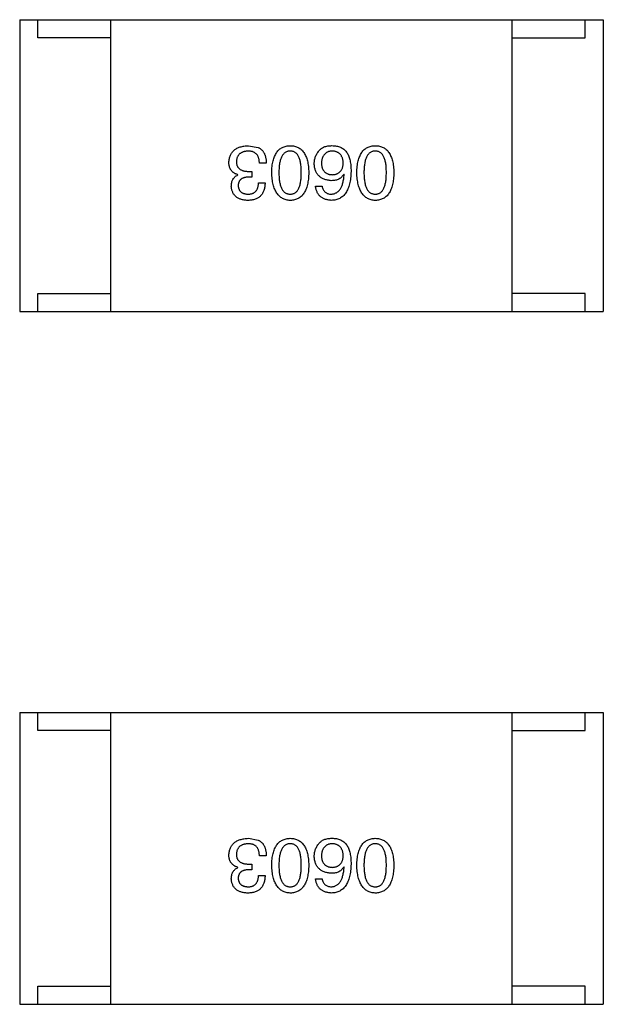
# Model space of a CAD drawing. Header units: millimetres. Extents: x -16 to 538, y -56 to 87.
# Tile 16 of 162: x 406.65 to 408.25, y -7.02 to -4.32. Entities that reach past the tile are written whole.
import ezdxf

# ---------------------------------------------------------------- set-up
doc = ezdxf.new("R2010")
doc.units = ezdxf.units.MM
doc.header["$LTSCALE"] = 1.21
doc.header["$MEASUREMENT"] = 0
doc.layers.get('0').update_dxf_attribs({"linetype": 'CONTINUOUS'})

msp = doc.modelspace()

# ---------------------------------------------------------------- linework, layer by layer
at = {"color": 7, "linetype": 'Continuous'}
for p, q in [((406.6539, -4.3181), (406.6539, -5.1181)), ((406.6539, -4.3181), (408.2539, -4.3181)), ((406.7039, -4.3681), (406.7039, -4.3181)), ((406.9039, -5.1181), (406.9039, -4.3181)), ((408.0039, -5.1181), (408.0039, -4.3181)), ((408.2039, -4.3681), (408.2039, -4.3181)), ((408.2539, -4.3181), (408.2539, -5.1181)), ((406.9039, -4.3681), (406.7039, -4.3681)), ((408.0039, -4.3681), (408.2039, -4.3681)), ((407.2808, -4.6633), (407.3078, -4.6682)), ((407.3299, -4.7108), (407.3111, -4.7108)), ((407.2521, -4.7436), (407.2521, -4.7428)), ((407.2816, -4.7338), (407.2906, -4.7338)), ((407.2906, -4.7338), (407.2906, -4.7493)), ((407.5434, -4.742), (407.5426, -4.7411)), ((407.2906, -4.7493), (407.2808, -4.7493)), ((407.3086, -4.7649), (407.3267, -4.7649)), ((407.4647, -4.7739), (407.4828, -4.7739)), ((406.7039, -5.1181), (406.7039, -5.0681)), ((406.7039, -5.0681), (406.9039, -5.0681)), ((408.2039, -5.0681), (408.0039, -5.0681)), ((408.2039, -5.1181), (408.2039, -5.0681)), ((406.6539, -5.1181), (408.2539, -5.1181)), ((406.6539, -6.216), (406.6539, -7.016)), ((406.6539, -6.216), (408.2539, -6.216)), ((406.7039, -6.266), (406.7039, -6.216)), ((406.9039, -7.016), (406.9039, -6.216)), ((408.0039, -7.016), (408.0039, -6.216)), ((408.2039, -6.266), (408.2039, -6.216)), ((408.2539, -6.216), (408.2539, -7.016)), ((406.9039, -6.266), (406.7039, -6.266)), ((408.0039, -6.266), (408.2039, -6.266)), ((407.2808, -6.5611), (407.3078, -6.5661)), ((407.3299, -6.6087), (407.3111, -6.6087)), ((407.2816, -6.6316), (407.2906, -6.6316)), ((407.2906, -6.6316), (407.2906, -6.6472)), ((407.2521, -6.6415), (407.2521, -6.6407)), ((407.2906, -6.6472), (407.2808, -6.6472)), ((407.3086, -6.6628), (407.3267, -6.6628)), ((407.5434, -6.6398), (407.5426, -6.639)), ((407.4647, -6.6718), (407.4828, -6.6718)), ((406.7039, -7.016), (406.7039, -6.966)), ((406.7039, -6.966), (406.9039, -6.966)), ((408.2039, -6.966), (408.0039, -6.966)), ((408.2039, -7.016), (408.2039, -6.966)), ((406.6539, -7.016), (408.2539, -7.016))]:
    msp.add_line(p, q, dxfattribs=at)
for points, knots in [([(407.2275, -4.7092), (407.2276, -4.7074), (407.2279, -4.7039), (407.2288, -4.6988), (407.23, -4.6941), (407.2316, -4.6897), (407.2336, -4.6857), (407.236, -4.6819), (407.2388, -4.6785), (407.242, -4.6755), (407.2455, -4.6728), (407.2495, -4.6704), (407.2538, -4.6684), (407.2584, -4.6667), (407.2635, -4.6653), (407.2689, -4.6642), (407.2747, -4.6636), (407.2787, -4.6634), (407.2808, -4.6633)], [0, 0, 0, 0, 0.068236, 0.132937, 0.194125, 0.253174, 0.310181, 0.365986, 0.421096, 0.476216, 0.532352, 0.590232, 0.649824, 0.71274, 0.778406, 0.848058, 0.921922, 1, 1, 1, 1]), ([(407.3449, -4.737), (407.345, -4.7341), (407.3452, -4.7284), (407.3459, -4.7201), (407.347, -4.7124), (407.3486, -4.7052), (407.3504, -4.6986), (407.3527, -4.6926), (407.3553, -4.6871), (407.3582, -4.6821), (407.3616, -4.6778), (407.3654, -4.674), (407.3695, -4.6707), (407.374, -4.6681), (407.3789, -4.666), (407.3842, -4.6645), (407.3898, -4.6635), (407.3937, -4.6634), (407.3957, -4.6633)], [0, 0, 0, 0, 0.08769, 0.170218, 0.24749, 0.319818, 0.387758, 0.451391, 0.511445, 0.568185, 0.622681, 0.67526, 0.726746, 0.778428, 0.830764, 0.884397, 0.940866, 1, 1, 1, 1]), ([(407.3957, -4.6633), (407.3977, -4.6634), (407.4016, -4.6635), (407.4072, -4.6645), (407.4124, -4.666), (407.4173, -4.6681), (407.4219, -4.6707), (407.426, -4.674), (407.4298, -4.6778), (407.4331, -4.6821), (407.4361, -4.6871), (407.4387, -4.6926), (407.441, -4.6986), (407.4428, -4.7052), (407.4443, -4.7124), (407.4454, -4.7201), (407.4462, -4.7284), (407.4464, -4.7341), (407.4465, -4.737)], [0, 0, 0, 0, 0.059135, 0.115606, 0.169241, 0.221578, 0.273261, 0.324749, 0.377329, 0.431642, 0.488541, 0.548597, 0.612232, 0.680174, 0.752504, 0.829777, 0.912307, 1, 1, 1, 1]), ([(407.4762, -4.6756), (407.4771, -4.6745), (407.479, -4.6724), (407.4825, -4.6698), (407.4864, -4.6676), (407.4908, -4.6658), (407.4957, -4.6645), (407.5011, -4.6636), (407.5069, -4.6632), (407.511, -4.6632), (407.5131, -4.6633)], [0, 0, 0, 0, 0.105033, 0.21147, 0.321511, 0.438526, 0.563605, 0.698055, 0.843218, 1, 1, 1, 1]), ([(407.5131, -4.6633), (407.5151, -4.6634), (407.5192, -4.6636), (407.525, -4.6647), (407.5304, -4.6663), (407.5354, -4.6685), (407.5401, -4.6713), (407.5444, -4.6746), (407.5483, -4.6785), (407.5505, -4.6814), (407.5516, -4.6829)], [0, 0, 0, 0, 0.137449, 0.267856, 0.393219, 0.514735, 0.63397, 0.753734, 0.874967, 1, 1, 1, 1]), ([(407.578, -4.737), (407.5781, -4.7341), (407.5783, -4.7284), (407.5791, -4.7201), (407.5802, -4.7124), (407.5817, -4.7052), (407.5836, -4.6986), (407.5858, -4.6926), (407.5884, -4.6871), (407.5914, -4.6821), (407.5948, -4.6778), (407.5985, -4.674), (407.6027, -4.6707), (407.6072, -4.6681), (407.6121, -4.666), (407.6173, -4.6645), (407.623, -4.6635), (407.6269, -4.6634), (407.6288, -4.6633)], [0, 0, 0, 0, 0.08769, 0.170218, 0.24749, 0.319818, 0.387758, 0.451391, 0.511445, 0.568185, 0.622681, 0.67526, 0.726746, 0.778428, 0.830764, 0.884397, 0.940866, 1, 1, 1, 1]), ([(407.6288, -4.6633), (407.6308, -4.6634), (407.6347, -4.6635), (407.6403, -4.6645), (407.6456, -4.666), (407.6505, -4.6681), (407.655, -4.6707), (407.6591, -4.674), (407.6629, -4.6778), (407.6662, -4.6821), (407.6693, -4.6871), (407.6719, -4.6926), (407.6741, -4.6986), (407.676, -4.7052), (407.6775, -4.7124), (407.6786, -4.7201), (407.6794, -4.7284), (407.6796, -4.7341), (407.6797, -4.737)], [0, 0, 0, 0, 0.059135, 0.115606, 0.169241, 0.221578, 0.273261, 0.324749, 0.377329, 0.431642, 0.488541, 0.548597, 0.612232, 0.680174, 0.752504, 0.829777, 0.912307, 1, 1, 1, 1]), ([(407.2799, -4.678), (407.2787, -4.6781), (407.2763, -4.6783), (407.2729, -4.6788), (407.2696, -4.6795), (407.2666, -4.6804), (407.2638, -4.6815), (407.2612, -4.6828), (407.2589, -4.6843), (407.2567, -4.686), (407.2549, -4.6879), (407.2532, -4.69), (407.2517, -4.6923), (407.2505, -4.6948), (407.2495, -4.6975), (407.2488, -4.7004), (407.2482, -4.7035), (407.248, -4.7056), (407.248, -4.7067)], [0, 0, 0, 0, 0.076694, 0.149502, 0.218019, 0.283183, 0.345589, 0.405199, 0.462852, 0.519478, 0.575313, 0.630559, 0.687006, 0.744638, 0.804006, 0.866059, 0.931486, 1, 1, 1, 1]), ([(407.3111, -4.7108), (407.311, -4.7095), (407.3109, -4.7069), (407.3105, -4.7032), (407.3098, -4.6997), (407.3089, -4.6965), (407.3078, -4.6935), (407.3064, -4.6908), (407.3048, -4.6884), (407.3029, -4.6862), (407.3008, -4.6843), (407.2985, -4.6826), (407.296, -4.6812), (407.2932, -4.68), (407.2902, -4.6791), (407.287, -4.6785), (407.2835, -4.6781), (407.2812, -4.678), (407.2799, -4.678)], [0, 0, 0, 0, 0.07723, 0.149593, 0.217944, 0.282232, 0.34411, 0.402297, 0.458791, 0.513966, 0.568538, 0.623291, 0.679957, 0.737243, 0.798142, 0.86118, 0.928728, 1, 1, 1, 1]), ([(407.3078, -4.6682), (407.3087, -4.6686), (407.3104, -4.6694), (407.3128, -4.671), (407.3151, -4.6726), (407.3172, -4.6745), (407.3192, -4.6766), (407.321, -4.6788), (407.3226, -4.6812), (407.324, -4.6838), (407.3253, -4.6865), (407.3265, -4.6895), (407.3274, -4.6926), (407.3283, -4.6959), (407.3289, -4.6994), (407.3295, -4.703), (407.3298, -4.7069), (407.3299, -4.7095), (407.3299, -4.7108)], [0, 0, 0, 0, 0.056906, 0.113264, 0.168825, 0.223843, 0.279195, 0.335267, 0.392098, 0.450414, 0.51054, 0.572219, 0.636652, 0.703156, 0.773102, 0.845505, 0.921063, 1, 1, 1, 1]), ([(407.3957, -4.678), (407.3944, -4.6781), (407.392, -4.6783), (407.3884, -4.679), (407.3851, -4.6803), (407.382, -4.682), (407.3792, -4.6841), (407.3766, -4.6867), (407.3743, -4.6898), (407.3722, -4.6932), (407.3704, -4.6972), (407.3688, -4.7016), (407.3675, -4.7064), (407.3664, -4.7117), (407.3656, -4.7174), (407.365, -4.7235), (407.3646, -4.7301), (407.3646, -4.7347), (407.3645, -4.737)], [0, 0, 0, 0, 0.050879, 0.099377, 0.146973, 0.193618, 0.240619, 0.289461, 0.34047, 0.395283, 0.453059, 0.515633, 0.582666, 0.655287, 0.732971, 0.815933, 0.905166, 1, 1, 1, 1]), ([(407.426, -4.737), (407.426, -4.7347), (407.426, -4.73), (407.4256, -4.7234), (407.425, -4.7171), (407.4242, -4.7114), (407.4231, -4.7061), (407.4219, -4.7012), (407.4203, -4.6968), (407.4185, -4.6928), (407.4165, -4.6893), (407.4143, -4.6863), (407.4118, -4.6838), (407.409, -4.6817), (407.406, -4.68), (407.4028, -4.6789), (407.3993, -4.6782), (407.3969, -4.6781), (407.3957, -4.678)], [0, 0, 0, 0, 0.096457, 0.187288, 0.27178, 0.350132, 0.423455, 0.491343, 0.554037, 0.612253, 0.666313, 0.717038, 0.764921, 0.811214, 0.856775, 0.902988, 0.950234, 1, 1, 1, 1]), ([(407.4614, -4.7125), (407.4615, -4.7107), (407.4616, -4.7073), (407.4623, -4.7022), (407.4634, -4.6973), (407.465, -4.6925), (407.4672, -4.688), (407.4697, -4.6836), (407.4727, -4.6794), (407.475, -4.6769), (407.4762, -4.6756)], [0, 0, 0, 0, 0.12904, 0.253809, 0.377066, 0.499122, 0.621469, 0.744665, 0.870607, 1, 1, 1, 1]), ([(407.5098, -4.678), (407.5087, -4.6781), (407.5066, -4.6783), (407.5035, -4.6789), (407.5006, -4.6796), (407.4979, -4.6807), (407.4954, -4.682), (407.4931, -4.6835), (407.491, -4.6852), (407.4891, -4.6872), (407.4873, -4.6895), (407.4859, -4.6919), (407.4845, -4.6946), (407.4835, -4.6976), (407.4826, -4.7008), (407.4819, -4.7042), (407.4814, -4.7078), (407.4812, -4.7103), (407.4811, -4.7116)], [0, 0, 0, 0, 0.066682, 0.130303, 0.190802, 0.248749, 0.30534, 0.361219, 0.415721, 0.471765, 0.528279, 0.586428, 0.64659, 0.710143, 0.776461, 0.846692, 0.921137, 1, 1, 1, 1]), ([(407.541, -4.7108), (407.5409, -4.7095), (407.5407, -4.707), (407.5401, -4.7034), (407.5394, -4.7), (407.5385, -4.6968), (407.5373, -4.6939), (407.5358, -4.6912), (407.5343, -4.6888), (407.5324, -4.6866), (407.5303, -4.6846), (407.528, -4.683), (407.5255, -4.6815), (407.5228, -4.6803), (407.5199, -4.6794), (407.5167, -4.6787), (407.5133, -4.6782), (407.511, -4.6781), (407.5098, -4.678)], [0, 0, 0, 0, 0.076467, 0.148148, 0.216496, 0.280559, 0.342274, 0.401168, 0.458322, 0.514073, 0.569257, 0.62465, 0.68124, 0.739113, 0.799947, 0.862804, 0.929597, 1, 1, 1, 1]), ([(407.5516, -4.6829), (407.5525, -4.6845), (407.5542, -4.6877), (407.5564, -4.6929), (407.5582, -4.6986), (407.5597, -4.7048), (407.5609, -4.7114), (407.5617, -4.7184), (407.5622, -4.7259), (407.5622, -4.7311), (407.5623, -4.7338)], [0, 0, 0, 0, 0.101889, 0.209155, 0.322694, 0.442863, 0.569758, 0.70479, 0.848502, 1, 1, 1, 1]), ([(407.6288, -4.678), (407.6276, -4.6781), (407.6251, -4.6783), (407.6215, -4.679), (407.6182, -4.6803), (407.6152, -4.682), (407.6123, -4.6841), (407.6098, -4.6867), (407.6074, -4.6898), (407.6054, -4.6932), (407.6035, -4.6972), (407.602, -4.7016), (407.6006, -4.7064), (407.5996, -4.7117), (407.5987, -4.7174), (407.5981, -4.7235), (407.5978, -4.7301), (407.5977, -4.7347), (407.5977, -4.737)], [0, 0, 0, 0, 0.050879, 0.099377, 0.146973, 0.193618, 0.240619, 0.289461, 0.34047, 0.395283, 0.453059, 0.515633, 0.582666, 0.655287, 0.732971, 0.815933, 0.905166, 1, 1, 1, 1]), ([(407.6592, -4.737), (407.6591, -4.7347), (407.6591, -4.73), (407.6587, -4.7234), (407.6582, -4.7171), (407.6574, -4.7114), (407.6563, -4.7061), (407.655, -4.7012), (407.6535, -4.6968), (407.6517, -4.6928), (407.6497, -4.6893), (407.6474, -4.6863), (407.6449, -4.6838), (407.6422, -4.6817), (407.6392, -4.68), (407.6359, -4.6789), (407.6325, -4.6782), (407.6301, -4.6781), (407.6288, -4.678)], [0, 0, 0, 0, 0.096457, 0.187288, 0.27178, 0.350132, 0.423455, 0.491343, 0.554037, 0.612253, 0.666313, 0.717038, 0.764921, 0.811214, 0.856775, 0.902988, 0.950234, 1, 1, 1, 1]), ([(407.2521, -4.7428), (407.2511, -4.7425), (407.2491, -4.7418), (407.2463, -4.7407), (407.2437, -4.7394), (407.2413, -4.738), (407.2391, -4.7364), (407.2371, -4.7346), (407.2352, -4.7328), (407.2336, -4.7307), (407.2321, -4.7285), (407.2309, -4.7262), (407.2298, -4.7237), (407.229, -4.7211), (407.2283, -4.7183), (407.2278, -4.7154), (407.2275, -4.7123), (407.2275, -4.7103), (407.2275, -4.7092)], [0, 0, 0, 0, 0.069445, 0.136039, 0.200011, 0.261745, 0.322328, 0.381403, 0.438864, 0.496655, 0.554398, 0.612391, 0.672266, 0.733005, 0.79604, 0.861293, 0.928785, 1, 1, 1, 1]), ([(407.248, -4.7067), (407.248, -4.7078), (407.248, -4.7099), (407.2484, -4.713), (407.2491, -4.7159), (407.25, -4.7186), (407.2512, -4.721), (407.2527, -4.7232), (407.2544, -4.7253), (407.2564, -4.7271), (407.2586, -4.7286), (407.2611, -4.73), (407.2639, -4.7312), (407.2669, -4.7321), (407.2702, -4.7329), (407.2738, -4.7334), (407.2776, -4.7337), (407.2802, -4.7338), (407.2816, -4.7338)], [0, 0, 0, 0, 0.066518, 0.129194, 0.188613, 0.245254, 0.300032, 0.353805, 0.407079, 0.461108, 0.516272, 0.574141, 0.634837, 0.699275, 0.767504, 0.840272, 0.917505, 1, 1, 1, 1]), ([(407.5082, -4.7592), (407.5063, -4.759), (407.5028, -4.7587), (407.4976, -4.7578), (407.4928, -4.7566), (407.4884, -4.7551), (407.4843, -4.7533), (407.4804, -4.7512), (407.477, -4.7487), (407.4739, -4.7459), (407.4711, -4.7428), (407.4687, -4.7394), (407.4666, -4.7357), (407.4649, -4.7316), (407.4635, -4.7273), (407.4625, -4.7226), (407.4617, -4.7176), (407.4615, -4.7142), (407.4614, -4.7125)], [0, 0, 0, 0, 0.074228, 0.144548, 0.211288, 0.274576, 0.335162, 0.393915, 0.450599, 0.506657, 0.562409, 0.618617, 0.676096, 0.735061, 0.79654, 0.860906, 0.928473, 1, 1, 1, 1]), ([(407.4811, -4.7116), (407.4812, -4.7129), (407.4814, -4.7153), (407.4819, -4.7187), (407.4826, -4.7219), (407.4835, -4.7249), (407.4847, -4.7277), (407.486, -4.7302), (407.4875, -4.7325), (407.4893, -4.7346), (407.4912, -4.7364), (407.4934, -4.7381), (407.4958, -4.7394), (407.4983, -4.7406), (407.5011, -4.7415), (407.5041, -4.7422), (407.5073, -4.7426), (407.5095, -4.7427), (407.5106, -4.7428)], [0, 0, 0, 0, 0.076288, 0.14871, 0.216387, 0.281386, 0.342528, 0.402111, 0.4591, 0.514852, 0.569974, 0.625644, 0.682226, 0.740156, 0.800362, 0.863471, 0.930116, 1, 1, 1, 1]), ([(407.5106, -4.7428), (407.5118, -4.7427), (407.514, -4.7426), (407.5173, -4.7422), (407.5204, -4.7415), (407.5233, -4.7405), (407.5259, -4.7394), (407.5283, -4.7379), (407.5306, -4.7363), (407.5326, -4.7344), (407.5344, -4.7323), (407.536, -4.7299), (407.5373, -4.7273), (407.5385, -4.7245), (407.5394, -4.7214), (407.5402, -4.7181), (407.5407, -4.7145), (407.5409, -4.7121), (407.541, -4.7108)], [0, 0, 0, 0, 0.070453, 0.136523, 0.199866, 0.260392, 0.318446, 0.374657, 0.430182, 0.485556, 0.541071, 0.598396, 0.657208, 0.718642, 0.783247, 0.851631, 0.923928, 1, 1, 1, 1]), ([(407.234, -4.7748), (407.2341, -4.7729), (407.2342, -4.7694), (407.235, -4.7643), (407.2364, -4.7596), (407.2384, -4.7555), (407.241, -4.7518), (407.2441, -4.7485), (407.2478, -4.7457), (407.2506, -4.7443), (407.2521, -4.7436)], [0, 0, 0, 0, 0.143686, 0.277942, 0.40333, 0.521785, 0.638573, 0.755208, 0.874773, 1, 1, 1, 1]), ([(407.3957, -4.8133), (407.3937, -4.8132), (407.3899, -4.8129), (407.3844, -4.8119), (407.3792, -4.8102), (407.3743, -4.808), (407.3699, -4.8052), (407.3658, -4.8019), (407.362, -4.7979), (407.3587, -4.7934), (407.3557, -4.7883), (407.353, -4.7826), (407.3508, -4.7764), (407.3489, -4.7696), (407.3473, -4.7623), (407.3461, -4.7544), (407.3453, -4.7459), (407.345, -4.7401), (407.3449, -4.737)], [0, 0, 0, 0, 0.057415, 0.112361, 0.16496, 0.216437, 0.267441, 0.318839, 0.371478, 0.426325, 0.483626, 0.544235, 0.608673, 0.677374, 0.750405, 0.828394, 0.911525, 1, 1, 1, 1]), ([(407.3645, -4.737), (407.3646, -4.7394), (407.3646, -4.744), (407.365, -4.7507), (407.3656, -4.757), (407.3664, -4.7627), (407.3675, -4.7681), (407.3688, -4.7729), (407.3704, -4.7773), (407.3722, -4.7813), (407.3743, -4.7847), (407.3766, -4.7878), (407.3792, -4.7903), (407.382, -4.7925), (407.3851, -4.7941), (407.3884, -4.7952), (407.392, -4.7959), (407.3944, -4.796), (407.3957, -4.7961)], [0, 0, 0, 0, 0.095719, 0.185854, 0.269738, 0.347952, 0.420315, 0.487894, 0.550245, 0.608186, 0.662454, 0.713283, 0.761375, 0.808209, 0.854301, 0.901312, 0.949396, 1, 1, 1, 1]), ([(407.3957, -4.7961), (407.3969, -4.796), (407.3993, -4.7959), (407.4028, -4.7952), (407.406, -4.7941), (407.409, -4.7924), (407.4118, -4.7903), (407.4143, -4.7878), (407.4165, -4.7847), (407.4185, -4.7812), (407.4203, -4.7773), (407.4219, -4.7729), (407.4231, -4.768), (407.4242, -4.7628), (407.425, -4.757), (407.4256, -4.7507), (407.426, -4.744), (407.426, -4.7394), (407.426, -4.737)], [0, 0, 0, 0, 0.049764, 0.097007, 0.143217, 0.188577, 0.235116, 0.282997, 0.333719, 0.387776, 0.445989, 0.508679, 0.576563, 0.649481, 0.728235, 0.812722, 0.903548, 1, 1, 1, 1]), ([(407.4465, -4.737), (407.4464, -4.7401), (407.4462, -4.746), (407.4454, -4.7546), (407.4443, -4.7625), (407.4428, -4.7699), (407.441, -4.7768), (407.4387, -4.783), (407.4361, -4.7887), (407.4331, -4.7938), (407.4298, -4.7983), (407.426, -4.8022), (407.4219, -4.8056), (407.4173, -4.8083), (407.4124, -4.8104), (407.4072, -4.812), (407.4016, -4.813), (407.3977, -4.8132), (407.3957, -4.8133)], [0, 0, 0, 0, 0.088823, 0.172287, 0.250296, 0.323438, 0.392244, 0.456221, 0.516635, 0.573871, 0.628, 0.680335, 0.731489, 0.782557, 0.834044, 0.886738, 0.942089, 1, 1, 1, 1]), ([(407.5623, -4.7338), (407.5622, -4.7369), (407.562, -4.743), (407.5611, -4.7519), (407.56, -4.7601), (407.5584, -4.7678), (407.5564, -4.7749), (407.554, -4.7814), (407.5512, -4.7873), (407.548, -4.7925), (407.5445, -4.7973), (407.5405, -4.8014), (407.5361, -4.8049), (407.5312, -4.8078), (407.526, -4.8101), (407.5204, -4.8118), (407.5144, -4.8129), (407.5103, -4.8131), (407.5082, -4.8133)], [0, 0, 0, 0, 0.087517, 0.169686, 0.246944, 0.319347, 0.387088, 0.450961, 0.511075, 0.567974, 0.622351, 0.675039, 0.726853, 0.778688, 0.83093, 0.884738, 0.941043, 1, 1, 1, 1]), ([(407.5426, -4.7411), (407.5417, -4.7426), (407.54, -4.7454), (407.5369, -4.7491), (407.5332, -4.7522), (407.5291, -4.7548), (407.5245, -4.7568), (407.5195, -4.7582), (407.514, -4.759), (407.5101, -4.7591), (407.5082, -4.7592)], [0, 0, 0, 0, 0.122276, 0.239997, 0.35611, 0.473903, 0.59404, 0.720428, 0.855383, 1, 1, 1, 1]), ([(407.5082, -4.7961), (407.5095, -4.796), (407.512, -4.7958), (407.5157, -4.7949), (407.5192, -4.7938), (407.5224, -4.7921), (407.5254, -4.7901), (407.5282, -4.7877), (407.5307, -4.7849), (407.5331, -4.7817), (407.5352, -4.7781), (407.537, -4.7741), (407.5386, -4.7697), (407.5401, -4.7649), (407.5412, -4.7597), (407.5422, -4.7542), (407.543, -4.7482), (407.5433, -4.7441), (407.5434, -4.742)], [0, 0, 0, 0, 0.054741, 0.107075, 0.158339, 0.208382, 0.258772, 0.310045, 0.362765, 0.417822, 0.475982, 0.537466, 0.602901, 0.673037, 0.747247, 0.826291, 0.910782, 1, 1, 1, 1]), ([(407.6288, -4.8133), (407.6269, -4.8132), (407.623, -4.8129), (407.6175, -4.8119), (407.6123, -4.8102), (407.6075, -4.808), (407.603, -4.8052), (407.5989, -4.8019), (407.5952, -4.7979), (407.5918, -4.7934), (407.5888, -4.7883), (407.5862, -4.7826), (407.5839, -4.7764), (407.582, -4.7696), (407.5805, -4.7623), (407.5793, -4.7544), (407.5784, -4.7459), (407.5782, -4.7401), (407.578, -4.737)], [0, 0, 0, 0, 0.057415, 0.112361, 0.16496, 0.216437, 0.267441, 0.318839, 0.371478, 0.426325, 0.483626, 0.544235, 0.608673, 0.677374, 0.750405, 0.828394, 0.911525, 1, 1, 1, 1]), ([(407.5977, -4.737), (407.5977, -4.7394), (407.5978, -4.744), (407.5981, -4.7507), (407.5987, -4.757), (407.5996, -4.7627), (407.6006, -4.7681), (407.602, -4.7729), (407.6035, -4.7773), (407.6053, -4.7813), (407.6075, -4.7847), (407.6098, -4.7878), (407.6123, -4.7903), (407.6151, -4.7925), (407.6182, -4.7941), (407.6216, -4.7952), (407.6251, -4.7959), (407.6276, -4.796), (407.6288, -4.7961)], [0, 0, 0, 0, 0.095719, 0.185854, 0.269738, 0.347952, 0.420315, 0.487894, 0.550245, 0.608186, 0.662454, 0.713283, 0.761375, 0.808209, 0.854301, 0.901312, 0.949396, 1, 1, 1, 1]), ([(407.6288, -4.7961), (407.6301, -4.796), (407.6325, -4.7959), (407.6359, -4.7952), (407.6392, -4.7941), (407.6422, -4.7924), (407.6449, -4.7903), (407.6474, -4.7878), (407.6497, -4.7847), (407.6517, -4.7812), (407.6535, -4.7773), (407.655, -4.7729), (407.6563, -4.768), (407.6574, -4.7628), (407.6582, -4.757), (407.6587, -4.7507), (407.6591, -4.744), (407.6591, -4.7394), (407.6592, -4.737)], [0, 0, 0, 0, 0.049764, 0.097007, 0.143217, 0.188577, 0.235116, 0.282997, 0.333719, 0.387776, 0.445989, 0.508679, 0.576563, 0.649481, 0.728235, 0.812722, 0.903548, 1, 1, 1, 1]), ([(407.6797, -4.737), (407.6796, -4.7401), (407.6794, -4.746), (407.6786, -4.7546), (407.6775, -4.7625), (407.676, -4.7699), (407.6741, -4.7768), (407.6719, -4.783), (407.6693, -4.7887), (407.6663, -4.7938), (407.6629, -4.7983), (407.6591, -4.8022), (407.655, -4.8056), (407.6505, -4.8083), (407.6456, -4.8104), (407.6403, -4.812), (407.6347, -4.813), (407.6308, -4.8132), (407.6288, -4.8133)], [0, 0, 0, 0, 0.088823, 0.172287, 0.250296, 0.323438, 0.392244, 0.456221, 0.516635, 0.573871, 0.628, 0.680335, 0.731489, 0.782557, 0.834044, 0.886738, 0.942089, 1, 1, 1, 1]), ([(407.2791, -4.8133), (407.2774, -4.8132), (407.274, -4.813), (407.2692, -4.8124), (407.2646, -4.8115), (407.2604, -4.8103), (407.2564, -4.8089), (407.2528, -4.8072), (407.2495, -4.8052), (407.2465, -4.8029), (407.2438, -4.8003), (407.2415, -4.7975), (407.2394, -4.7944), (407.2377, -4.791), (407.2363, -4.7873), (407.2352, -4.7834), (407.2344, -4.7792), (407.2342, -4.7762), (407.234, -4.7748)], [0, 0, 0, 0, 0.077845, 0.151584, 0.221397, 0.287366, 0.350104, 0.410398, 0.467998, 0.524388, 0.579979, 0.635152, 0.690917, 0.747936, 0.806661, 0.867861, 0.932479, 1, 1, 1, 1]), ([(407.2808, -4.7493), (407.2797, -4.7494), (407.2775, -4.7495), (407.2745, -4.7498), (407.2716, -4.7504), (407.2689, -4.7511), (407.2664, -4.752), (407.2642, -4.753), (407.2621, -4.7542), (407.2602, -4.7556), (407.2586, -4.7572), (407.2572, -4.759), (407.2559, -4.7609), (407.2549, -4.763), (407.254, -4.7653), (407.2534, -4.7677), (407.2531, -4.7704), (407.2529, -4.7722), (407.2529, -4.7731)], [0, 0, 0, 0, 0.079415, 0.154091, 0.22508, 0.29186, 0.355026, 0.415127, 0.472418, 0.528511, 0.583551, 0.638361, 0.693547, 0.750023, 0.807857, 0.868401, 0.932259, 1, 1, 1, 1]), ([(407.2529, -4.7731), (407.253, -4.774), (407.2531, -4.7757), (407.2536, -4.7783), (407.2543, -4.7806), (407.2551, -4.7828), (407.2562, -4.7849), (407.2574, -4.7867), (407.2588, -4.7885), (407.2604, -4.79), (407.2622, -4.7913), (407.2642, -4.7925), (407.2664, -4.7935), (407.2687, -4.7944), (407.2713, -4.795), (407.274, -4.7956), (407.2769, -4.7959), (407.2789, -4.796), (407.2799, -4.7961)], [0, 0, 0, 0, 0.067655, 0.132224, 0.194132, 0.253145, 0.309858, 0.366002, 0.421361, 0.47702, 0.532632, 0.590536, 0.65067, 0.713258, 0.779588, 0.848803, 0.921949, 1, 1, 1, 1]), ([(407.3267, -4.7649), (407.3266, -4.7668), (407.3265, -4.7706), (407.3258, -4.776), (407.3248, -4.781), (407.3235, -4.7857), (407.3217, -4.79), (407.3197, -4.794), (407.3172, -4.7976), (407.3144, -4.8008), (407.3113, -4.8037), (407.3077, -4.8062), (407.3038, -4.8083), (407.2996, -4.81), (407.295, -4.8114), (407.29, -4.8124), (407.2847, -4.8131), (407.281, -4.8132), (407.2791, -4.8133)], [0, 0, 0, 0, 0.074804, 0.144899, 0.211458, 0.274554, 0.334363, 0.392059, 0.448123, 0.503024, 0.558154, 0.613471, 0.670844, 0.729926, 0.792003, 0.857405, 0.926768, 1, 1, 1, 1]), ([(407.2799, -4.7961), (407.2811, -4.796), (407.2833, -4.796), (407.2864, -4.7956), (407.2894, -4.795), (407.2922, -4.7942), (407.2947, -4.7931), (407.297, -4.7917), (407.2992, -4.7902), (407.3011, -4.7883), (407.3028, -4.7862), (407.3042, -4.7839), (407.3055, -4.7813), (407.3066, -4.7785), (407.3074, -4.7755), (407.308, -4.7721), (407.3085, -4.7686), (407.3086, -4.7662), (407.3086, -4.7649)], [0, 0, 0, 0, 0.069877, 0.136363, 0.198671, 0.257968, 0.315462, 0.370709, 0.425568, 0.479847, 0.535753, 0.592303, 0.651386, 0.713311, 0.778642, 0.84836, 0.921866, 1, 1, 1, 1]), ([(407.5082, -4.8133), (407.5066, -4.8131), (407.5035, -4.8129), (407.4989, -4.8122), (407.4947, -4.8112), (407.4907, -4.81), (407.487, -4.8085), (407.4836, -4.8067), (407.4805, -4.8046), (407.4776, -4.8023), (407.475, -4.7997), (407.4727, -4.7968), (407.4707, -4.7936), (407.4689, -4.7902), (407.4674, -4.7865), (407.4662, -4.7826), (407.4653, -4.7783), (407.4649, -4.7754), (407.4647, -4.7739)], [0, 0, 0, 0, 0.073784, 0.144317, 0.211047, 0.274818, 0.336501, 0.395724, 0.453465, 0.510016, 0.566585, 0.622844, 0.680328, 0.739335, 0.800408, 0.863904, 0.93053, 1, 1, 1, 1]), ([(407.4828, -4.7739), (407.4831, -4.7757), (407.4839, -4.779), (407.4857, -4.7836), (407.4881, -4.7874), (407.491, -4.7906), (407.4946, -4.7931), (407.4986, -4.7948), (407.5032, -4.7959), (407.5065, -4.796), (407.5082, -4.7961)], [0, 0, 0, 0, 0.1439, 0.274233, 0.394478, 0.509388, 0.621911, 0.738504, 0.863414, 1, 1, 1, 1]), ([(407.2275, -6.607), (407.2276, -6.6053), (407.2279, -6.6018), (407.2288, -6.5967), (407.23, -6.592), (407.2316, -6.5876), (407.2336, -6.5835), (407.236, -6.5798), (407.2388, -6.5764), (407.242, -6.5734), (407.2455, -6.5706), (407.2495, -6.5683), (407.2538, -6.5662), (407.2584, -6.5646), (407.2635, -6.5632), (407.2689, -6.5621), (407.2747, -6.5614), (407.2787, -6.5612), (407.2808, -6.5611)], [0, 0, 0, 0, 0.068236, 0.132937, 0.194125, 0.253174, 0.310181, 0.365986, 0.421096, 0.476216, 0.532352, 0.590232, 0.649824, 0.71274, 0.778406, 0.848058, 0.921922, 1, 1, 1, 1]), ([(407.2799, -6.5759), (407.2787, -6.576), (407.2763, -6.5761), (407.2729, -6.5767), (407.2696, -6.5774), (407.2666, -6.5782), (407.2638, -6.5793), (407.2612, -6.5806), (407.2589, -6.5821), (407.2567, -6.5838), (407.2549, -6.5858), (407.2532, -6.5878), (407.2517, -6.5902), (407.2505, -6.5927), (407.2495, -6.5954), (407.2488, -6.5983), (407.2482, -6.6014), (407.248, -6.6035), (407.248, -6.6046)], [0, 0, 0, 0, 0.076694, 0.149502, 0.218019, 0.283183, 0.345589, 0.405199, 0.462852, 0.519478, 0.575313, 0.630559, 0.687006, 0.744638, 0.804006, 0.866059, 0.931486, 1, 1, 1, 1]), ([(407.3111, -6.6087), (407.311, -6.6074), (407.3109, -6.6048), (407.3105, -6.6011), (407.3098, -6.5976), (407.3089, -6.5944), (407.3078, -6.5914), (407.3064, -6.5887), (407.3048, -6.5863), (407.3029, -6.5841), (407.3008, -6.5821), (407.2985, -6.5804), (407.296, -6.579), (407.2932, -6.5779), (407.2902, -6.577), (407.287, -6.5764), (407.2835, -6.576), (407.2812, -6.5759), (407.2799, -6.5759)], [0, 0, 0, 0, 0.07723, 0.149593, 0.217944, 0.282232, 0.34411, 0.402297, 0.458791, 0.513966, 0.568538, 0.623291, 0.679957, 0.737243, 0.798142, 0.86118, 0.928728, 1, 1, 1, 1]), ([(407.3078, -6.5661), (407.3087, -6.5665), (407.3104, -6.5673), (407.3128, -6.5689), (407.3151, -6.5705), (407.3172, -6.5724), (407.3192, -6.5744), (407.321, -6.5766), (407.3226, -6.5791), (407.324, -6.5816), (407.3253, -6.5844), (407.3265, -6.5873), (407.3274, -6.5905), (407.3283, -6.5938), (407.3289, -6.5973), (407.3295, -6.6009), (407.3298, -6.6047), (407.3299, -6.6074), (407.3299, -6.6087)], [0, 0, 0, 0, 0.056906, 0.113264, 0.168825, 0.223843, 0.279195, 0.335267, 0.392098, 0.450414, 0.51054, 0.572219, 0.636652, 0.703156, 0.773102, 0.845505, 0.921063, 1, 1, 1, 1]), ([(407.3449, -6.6349), (407.345, -6.632), (407.3452, -6.6263), (407.3459, -6.618), (407.347, -6.6102), (407.3486, -6.6031), (407.3504, -6.5965), (407.3527, -6.5904), (407.3553, -6.5849), (407.3582, -6.58), (407.3616, -6.5756), (407.3654, -6.5718), (407.3695, -6.5686), (407.374, -6.566), (407.3789, -6.5639), (407.3842, -6.5624), (407.3898, -6.5614), (407.3937, -6.5612), (407.3957, -6.5611)], [0, 0, 0, 0, 0.08769, 0.170218, 0.24749, 0.319818, 0.387758, 0.451391, 0.511445, 0.568185, 0.622681, 0.67526, 0.726746, 0.778428, 0.830764, 0.884397, 0.940866, 1, 1, 1, 1]), ([(407.3957, -6.5759), (407.3944, -6.576), (407.392, -6.5761), (407.3884, -6.5769), (407.3851, -6.5782), (407.382, -6.5798), (407.3792, -6.582), (407.3766, -6.5846), (407.3743, -6.5876), (407.3722, -6.5911), (407.3704, -6.5951), (407.3688, -6.5994), (407.3675, -6.6043), (407.3664, -6.6095), (407.3656, -6.6152), (407.365, -6.6214), (407.3646, -6.628), (407.3646, -6.6326), (407.3645, -6.6349)], [0, 0, 0, 0, 0.050879, 0.099377, 0.146973, 0.193618, 0.240619, 0.289461, 0.34047, 0.395283, 0.453059, 0.515633, 0.582666, 0.655287, 0.732971, 0.815933, 0.905166, 1, 1, 1, 1]), ([(407.3957, -6.5611), (407.3977, -6.5612), (407.4016, -6.5614), (407.4072, -6.5624), (407.4124, -6.5639), (407.4173, -6.566), (407.4219, -6.5686), (407.426, -6.5718), (407.4298, -6.5756), (407.4331, -6.58), (407.4361, -6.5849), (407.4387, -6.5904), (407.441, -6.5965), (407.4428, -6.6031), (407.4443, -6.6102), (407.4454, -6.618), (407.4462, -6.6263), (407.4464, -6.632), (407.4465, -6.6349)], [0, 0, 0, 0, 0.059135, 0.115606, 0.169241, 0.221578, 0.273261, 0.324749, 0.377329, 0.431642, 0.488541, 0.548597, 0.612232, 0.680174, 0.752504, 0.829777, 0.912307, 1, 1, 1, 1]), ([(407.426, -6.6349), (407.426, -6.6325), (407.426, -6.6279), (407.4256, -6.6212), (407.425, -6.615), (407.4242, -6.6092), (407.4231, -6.6039), (407.4219, -6.599), (407.4203, -6.5947), (407.4185, -6.5907), (407.4165, -6.5872), (407.4143, -6.5842), (407.4118, -6.5816), (407.409, -6.5796), (407.406, -6.5779), (407.4028, -6.5767), (407.3993, -6.576), (407.3969, -6.576), (407.3957, -6.5759)], [0, 0, 0, 0, 0.096457, 0.187288, 0.27178, 0.350132, 0.423455, 0.491343, 0.554037, 0.612253, 0.666313, 0.717038, 0.764921, 0.811214, 0.856775, 0.902988, 0.950234, 1, 1, 1, 1]), ([(407.4614, -6.6103), (407.4615, -6.6086), (407.4616, -6.6051), (407.4623, -6.6), (407.4634, -6.5951), (407.465, -6.5904), (407.4672, -6.5859), (407.4697, -6.5815), (407.4727, -6.5773), (407.475, -6.5747), (407.4762, -6.5734)], [0, 0, 0, 0, 0.12904, 0.253809, 0.377066, 0.499122, 0.621469, 0.744665, 0.870607, 1, 1, 1, 1]), ([(407.4762, -6.5734), (407.4771, -6.5724), (407.479, -6.5703), (407.4825, -6.5677), (407.4864, -6.5654), (407.4908, -6.5637), (407.4957, -6.5624), (407.5011, -6.5615), (407.5069, -6.561), (407.511, -6.5611), (407.5131, -6.5611)], [0, 0, 0, 0, 0.105033, 0.21147, 0.321511, 0.438526, 0.563605, 0.698055, 0.843218, 1, 1, 1, 1]), ([(407.5098, -6.5759), (407.5087, -6.576), (407.5066, -6.5762), (407.5035, -6.5767), (407.5006, -6.5775), (407.4979, -6.5785), (407.4954, -6.5798), (407.4931, -6.5813), (407.491, -6.5831), (407.4891, -6.5851), (407.4873, -6.5873), (407.4859, -6.5898), (407.4845, -6.5925), (407.4835, -6.5955), (407.4826, -6.5986), (407.4819, -6.602), (407.4814, -6.6057), (407.4812, -6.6082), (407.4811, -6.6095)], [0, 0, 0, 0, 0.066682, 0.130303, 0.190802, 0.248749, 0.30534, 0.361219, 0.415721, 0.471765, 0.528279, 0.586428, 0.64659, 0.710143, 0.776461, 0.846692, 0.921137, 1, 1, 1, 1]), ([(407.541, -6.6087), (407.5409, -6.6074), (407.5407, -6.6049), (407.5401, -6.6012), (407.5394, -6.5979), (407.5385, -6.5947), (407.5373, -6.5918), (407.5358, -6.5891), (407.5343, -6.5867), (407.5324, -6.5845), (407.5303, -6.5825), (407.528, -6.5809), (407.5255, -6.5794), (407.5228, -6.5782), (407.5199, -6.5772), (407.5167, -6.5766), (407.5133, -6.576), (407.511, -6.576), (407.5098, -6.5759)], [0, 0, 0, 0, 0.076467, 0.148148, 0.216496, 0.280559, 0.342274, 0.401168, 0.458322, 0.514073, 0.569257, 0.62465, 0.68124, 0.739113, 0.799947, 0.862804, 0.929597, 1, 1, 1, 1]), ([(407.5131, -6.5611), (407.5151, -6.5613), (407.5192, -6.5615), (407.525, -6.5626), (407.5304, -6.5642), (407.5354, -6.5664), (407.5401, -6.5691), (407.5444, -6.5725), (407.5483, -6.5763), (407.5505, -6.5793), (407.5516, -6.5808)], [0, 0, 0, 0, 0.137449, 0.267856, 0.393219, 0.514735, 0.63397, 0.753734, 0.874967, 1, 1, 1, 1]), ([(407.5516, -6.5808), (407.5525, -6.5824), (407.5542, -6.5856), (407.5564, -6.5908), (407.5582, -6.5965), (407.5597, -6.6027), (407.5609, -6.6092), (407.5617, -6.6163), (407.5622, -6.6238), (407.5622, -6.629), (407.5623, -6.6316)], [0, 0, 0, 0, 0.101889, 0.209155, 0.322694, 0.442863, 0.569758, 0.70479, 0.848502, 1, 1, 1, 1]), ([(407.578, -6.6349), (407.5781, -6.632), (407.5783, -6.6263), (407.5791, -6.618), (407.5802, -6.6102), (407.5817, -6.6031), (407.5836, -6.5965), (407.5858, -6.5904), (407.5884, -6.5849), (407.5914, -6.58), (407.5948, -6.5756), (407.5985, -6.5718), (407.6027, -6.5686), (407.6072, -6.566), (407.6121, -6.5639), (407.6173, -6.5624), (407.623, -6.5614), (407.6269, -6.5612), (407.6288, -6.5611)], [0, 0, 0, 0, 0.08769, 0.170218, 0.24749, 0.319818, 0.387758, 0.451391, 0.511445, 0.568185, 0.622681, 0.67526, 0.726746, 0.778428, 0.830764, 0.884397, 0.940866, 1, 1, 1, 1]), ([(407.6288, -6.5759), (407.6276, -6.576), (407.6251, -6.5761), (407.6215, -6.5769), (407.6182, -6.5782), (407.6152, -6.5798), (407.6123, -6.582), (407.6098, -6.5846), (407.6074, -6.5876), (407.6054, -6.5911), (407.6035, -6.5951), (407.602, -6.5994), (407.6006, -6.6043), (407.5996, -6.6095), (407.5987, -6.6152), (407.5981, -6.6214), (407.5978, -6.628), (407.5977, -6.6326), (407.5977, -6.6349)], [0, 0, 0, 0, 0.050879, 0.099377, 0.146973, 0.193618, 0.240619, 0.289461, 0.34047, 0.395283, 0.453059, 0.515633, 0.582666, 0.655287, 0.732971, 0.815933, 0.905166, 1, 1, 1, 1]), ([(407.6288, -6.5611), (407.6308, -6.5612), (407.6347, -6.5614), (407.6403, -6.5624), (407.6456, -6.5639), (407.6505, -6.566), (407.655, -6.5686), (407.6591, -6.5718), (407.6629, -6.5756), (407.6662, -6.58), (407.6693, -6.5849), (407.6719, -6.5904), (407.6741, -6.5965), (407.676, -6.6031), (407.6775, -6.6102), (407.6786, -6.618), (407.6794, -6.6263), (407.6796, -6.632), (407.6797, -6.6349)], [0, 0, 0, 0, 0.059135, 0.115606, 0.169241, 0.221578, 0.273261, 0.324749, 0.377329, 0.431642, 0.488541, 0.548597, 0.612232, 0.680174, 0.752504, 0.829777, 0.912307, 1, 1, 1, 1]), ([(407.6592, -6.6349), (407.6591, -6.6325), (407.6591, -6.6279), (407.6587, -6.6212), (407.6582, -6.615), (407.6574, -6.6092), (407.6563, -6.6039), (407.655, -6.599), (407.6535, -6.5947), (407.6517, -6.5907), (407.6497, -6.5872), (407.6474, -6.5842), (407.6449, -6.5816), (407.6422, -6.5796), (407.6392, -6.5779), (407.6359, -6.5767), (407.6325, -6.576), (407.6301, -6.576), (407.6288, -6.5759)], [0, 0, 0, 0, 0.096457, 0.187288, 0.27178, 0.350132, 0.423455, 0.491343, 0.554037, 0.612253, 0.666313, 0.717038, 0.764921, 0.811214, 0.856775, 0.902988, 0.950234, 1, 1, 1, 1]), ([(407.2521, -6.6407), (407.2511, -6.6403), (407.2491, -6.6397), (407.2463, -6.6386), (407.2437, -6.6373), (407.2413, -6.6358), (407.2391, -6.6342), (407.2371, -6.6325), (407.2352, -6.6306), (407.2336, -6.6286), (407.2321, -6.6264), (407.2309, -6.6241), (407.2298, -6.6216), (407.229, -6.619), (407.2283, -6.6162), (407.2278, -6.6133), (407.2275, -6.6102), (407.2275, -6.6081), (407.2275, -6.607)], [0, 0, 0, 0, 0.069445, 0.136039, 0.200011, 0.261745, 0.322328, 0.381403, 0.438864, 0.496655, 0.554398, 0.612391, 0.672266, 0.733005, 0.79604, 0.861293, 0.928785, 1, 1, 1, 1]), ([(407.248, -6.6046), (407.248, -6.6057), (407.248, -6.6078), (407.2484, -6.6109), (407.2491, -6.6138), (407.25, -6.6164), (407.2512, -6.6189), (407.2527, -6.6211), (407.2544, -6.6231), (407.2564, -6.6249), (407.2586, -6.6265), (407.2611, -6.6279), (407.2639, -6.6291), (407.2669, -6.63), (407.2702, -6.6308), (407.2738, -6.6312), (407.2776, -6.6316), (407.2802, -6.6316), (407.2816, -6.6316)], [0, 0, 0, 0, 0.066518, 0.129194, 0.188613, 0.245254, 0.300032, 0.353805, 0.407079, 0.461108, 0.516272, 0.574141, 0.634837, 0.699275, 0.767504, 0.840272, 0.917505, 1, 1, 1, 1]), ([(407.4811, -6.6095), (407.4812, -6.6107), (407.4814, -6.6131), (407.4819, -6.6166), (407.4826, -6.6198), (407.4835, -6.6228), (407.4847, -6.6256), (407.486, -6.6281), (407.4875, -6.6304), (407.4893, -6.6325), (407.4912, -6.6343), (407.4934, -6.6359), (407.4958, -6.6373), (407.4983, -6.6385), (407.5011, -6.6394), (407.5041, -6.64), (407.5073, -6.6405), (407.5095, -6.6406), (407.5106, -6.6407)], [0, 0, 0, 0, 0.076288, 0.14871, 0.216387, 0.281386, 0.342528, 0.402111, 0.4591, 0.514852, 0.569974, 0.625644, 0.682226, 0.740156, 0.800362, 0.863471, 0.930116, 1, 1, 1, 1]), ([(407.5106, -6.6407), (407.5118, -6.6406), (407.514, -6.6405), (407.5173, -6.64), (407.5204, -6.6394), (407.5233, -6.6384), (407.5259, -6.6373), (407.5283, -6.6358), (407.5306, -6.6342), (407.5326, -6.6323), (407.5344, -6.6302), (407.536, -6.6278), (407.5373, -6.6252), (407.5385, -6.6223), (407.5394, -6.6193), (407.5402, -6.616), (407.5407, -6.6124), (407.5409, -6.6099), (407.541, -6.6087)], [0, 0, 0, 0, 0.070453, 0.136523, 0.199866, 0.260392, 0.318446, 0.374657, 0.430182, 0.485556, 0.541071, 0.598396, 0.657208, 0.718642, 0.783247, 0.851631, 0.923928, 1, 1, 1, 1]), ([(407.3957, -6.7111), (407.3937, -6.711), (407.3899, -6.7108), (407.3844, -6.7097), (407.3792, -6.7081), (407.3743, -6.7059), (407.3699, -6.7031), (407.3658, -6.6997), (407.362, -6.6958), (407.3587, -6.6912), (407.3557, -6.6862), (407.353, -6.6805), (407.3508, -6.6743), (407.3489, -6.6675), (407.3473, -6.6602), (407.3461, -6.6523), (407.3453, -6.6438), (407.345, -6.6379), (407.3449, -6.6349)], [0, 0, 0, 0, 0.057415, 0.112361, 0.16496, 0.216437, 0.267441, 0.318839, 0.371478, 0.426325, 0.483626, 0.544235, 0.608673, 0.677374, 0.750405, 0.828394, 0.911525, 1, 1, 1, 1]), ([(407.3645, -6.6349), (407.3646, -6.6373), (407.3646, -6.6419), (407.365, -6.6486), (407.3656, -6.6549), (407.3664, -6.6606), (407.3675, -6.6659), (407.3688, -6.6708), (407.3704, -6.6752), (407.3722, -6.6791), (407.3743, -6.6826), (407.3766, -6.6857), (407.3792, -6.6882), (407.382, -6.6903), (407.3851, -6.692), (407.3884, -6.6931), (407.392, -6.6938), (407.3944, -6.6939), (407.3957, -6.6939)], [0, 0, 0, 0, 0.095719, 0.185854, 0.269738, 0.347952, 0.420315, 0.487894, 0.550245, 0.608186, 0.662454, 0.713283, 0.761375, 0.808209, 0.854301, 0.901312, 0.949396, 1, 1, 1, 1]), ([(407.3957, -6.6939), (407.3969, -6.6939), (407.3993, -6.6938), (407.4028, -6.6931), (407.406, -6.692), (407.409, -6.6903), (407.4118, -6.6882), (407.4143, -6.6857), (407.4165, -6.6826), (407.4185, -6.6791), (407.4203, -6.6752), (407.4219, -6.6708), (407.4231, -6.6659), (407.4242, -6.6606), (407.425, -6.6548), (407.4256, -6.6486), (407.426, -6.6419), (407.426, -6.6373), (407.426, -6.6349)], [0, 0, 0, 0, 0.049764, 0.097007, 0.143217, 0.188577, 0.235116, 0.282997, 0.333719, 0.387776, 0.445989, 0.508679, 0.576563, 0.649481, 0.728235, 0.812722, 0.903548, 1, 1, 1, 1]), ([(407.4465, -6.6349), (407.4464, -6.638), (407.4462, -6.6439), (407.4454, -6.6524), (407.4443, -6.6604), (407.4428, -6.6678), (407.441, -6.6746), (407.4387, -6.6809), (407.4361, -6.6866), (407.4331, -6.6917), (407.4298, -6.6962), (407.426, -6.7001), (407.4219, -6.7034), (407.4173, -6.7062), (407.4124, -6.7083), (407.4072, -6.7099), (407.4016, -6.7109), (407.3977, -6.7111), (407.3957, -6.7111)], [0, 0, 0, 0, 0.088823, 0.172287, 0.250296, 0.323438, 0.392244, 0.456221, 0.516635, 0.573871, 0.628, 0.680335, 0.731489, 0.782557, 0.834044, 0.886738, 0.942089, 1, 1, 1, 1]), ([(407.5082, -6.657), (407.5063, -6.6569), (407.5028, -6.6566), (407.4976, -6.6557), (407.4928, -6.6545), (407.4884, -6.653), (407.4843, -6.6511), (407.4804, -6.649), (407.477, -6.6465), (407.4739, -6.6438), (407.4711, -6.6407), (407.4687, -6.6373), (407.4666, -6.6336), (407.4649, -6.6295), (407.4635, -6.6251), (407.4625, -6.6205), (407.4617, -6.6155), (407.4615, -6.6121), (407.4614, -6.6103)], [0, 0, 0, 0, 0.074228, 0.144548, 0.211288, 0.274576, 0.335162, 0.393915, 0.450599, 0.506657, 0.562409, 0.618617, 0.676096, 0.735061, 0.79654, 0.860906, 0.928473, 1, 1, 1, 1]), ([(407.5623, -6.6316), (407.5622, -6.6348), (407.562, -6.6409), (407.5611, -6.6497), (407.56, -6.658), (407.5584, -6.6657), (407.5564, -6.6728), (407.554, -6.6792), (407.5512, -6.6851), (407.548, -6.6904), (407.5445, -6.6952), (407.5405, -6.6992), (407.5361, -6.7028), (407.5312, -6.7057), (407.526, -6.708), (407.5204, -6.7097), (407.5144, -6.7108), (407.5103, -6.711), (407.5082, -6.7111)], [0, 0, 0, 0, 0.087517, 0.169686, 0.246944, 0.319347, 0.387088, 0.450961, 0.511075, 0.567974, 0.622351, 0.675039, 0.726853, 0.778688, 0.83093, 0.884738, 0.941043, 1, 1, 1, 1]), ([(407.6288, -6.7111), (407.6269, -6.711), (407.623, -6.7108), (407.6175, -6.7097), (407.6123, -6.7081), (407.6075, -6.7059), (407.603, -6.7031), (407.5989, -6.6997), (407.5952, -6.6958), (407.5918, -6.6912), (407.5888, -6.6862), (407.5862, -6.6805), (407.5839, -6.6743), (407.582, -6.6675), (407.5805, -6.6602), (407.5793, -6.6523), (407.5784, -6.6438), (407.5782, -6.6379), (407.578, -6.6349)], [0, 0, 0, 0, 0.057415, 0.112361, 0.16496, 0.216437, 0.267441, 0.318839, 0.371478, 0.426325, 0.483626, 0.544235, 0.608673, 0.677374, 0.750405, 0.828394, 0.911525, 1, 1, 1, 1]), ([(407.5977, -6.6349), (407.5977, -6.6373), (407.5978, -6.6419), (407.5981, -6.6486), (407.5987, -6.6549), (407.5996, -6.6606), (407.6006, -6.6659), (407.602, -6.6708), (407.6035, -6.6752), (407.6053, -6.6791), (407.6075, -6.6826), (407.6098, -6.6857), (407.6123, -6.6882), (407.6151, -6.6903), (407.6182, -6.692), (407.6216, -6.6931), (407.6251, -6.6938), (407.6276, -6.6939), (407.6288, -6.6939)], [0, 0, 0, 0, 0.095719, 0.185854, 0.269738, 0.347952, 0.420315, 0.487894, 0.550245, 0.608186, 0.662454, 0.713283, 0.761375, 0.808209, 0.854301, 0.901312, 0.949396, 1, 1, 1, 1]), ([(407.6288, -6.6939), (407.6301, -6.6939), (407.6325, -6.6938), (407.6359, -6.6931), (407.6392, -6.692), (407.6422, -6.6903), (407.6449, -6.6882), (407.6474, -6.6857), (407.6497, -6.6826), (407.6517, -6.6791), (407.6535, -6.6752), (407.655, -6.6708), (407.6563, -6.6659), (407.6574, -6.6606), (407.6582, -6.6548), (407.6587, -6.6486), (407.6591, -6.6419), (407.6591, -6.6373), (407.6592, -6.6349)], [0, 0, 0, 0, 0.049764, 0.097007, 0.143217, 0.188577, 0.235116, 0.282997, 0.333719, 0.387776, 0.445989, 0.508679, 0.576563, 0.649481, 0.728235, 0.812722, 0.903548, 1, 1, 1, 1]), ([(407.6797, -6.6349), (407.6796, -6.638), (407.6794, -6.6439), (407.6786, -6.6524), (407.6775, -6.6604), (407.676, -6.6678), (407.6741, -6.6746), (407.6719, -6.6809), (407.6693, -6.6866), (407.6663, -6.6917), (407.6629, -6.6962), (407.6591, -6.7001), (407.655, -6.7034), (407.6505, -6.7062), (407.6456, -6.7083), (407.6403, -6.7099), (407.6347, -6.7109), (407.6308, -6.7111), (407.6288, -6.7111)], [0, 0, 0, 0, 0.088823, 0.172287, 0.250296, 0.323438, 0.392244, 0.456221, 0.516635, 0.573871, 0.628, 0.680335, 0.731489, 0.782557, 0.834044, 0.886738, 0.942089, 1, 1, 1, 1]), ([(407.234, -6.6726), (407.2341, -6.6708), (407.2342, -6.6672), (407.235, -6.6621), (407.2364, -6.6575), (407.2384, -6.6533), (407.241, -6.6496), (407.2441, -6.6464), (407.2478, -6.6436), (407.2506, -6.6422), (407.2521, -6.6415)], [0, 0, 0, 0, 0.143686, 0.277942, 0.40333, 0.521785, 0.638573, 0.755208, 0.874773, 1, 1, 1, 1]), ([(407.2808, -6.6472), (407.2797, -6.6473), (407.2775, -6.6473), (407.2745, -6.6477), (407.2716, -6.6483), (407.2689, -6.649), (407.2664, -6.6498), (407.2642, -6.6509), (407.2621, -6.6521), (407.2602, -6.6535), (407.2586, -6.6551), (407.2572, -6.6569), (407.2559, -6.6588), (407.2549, -6.6609), (407.254, -6.6632), (407.2534, -6.6656), (407.2531, -6.6682), (407.2529, -6.6701), (407.2529, -6.671)], [0, 0, 0, 0, 0.079415, 0.154091, 0.22508, 0.29186, 0.355026, 0.415127, 0.472418, 0.528511, 0.583551, 0.638361, 0.693547, 0.750023, 0.807857, 0.868401, 0.932259, 1, 1, 1, 1]), ([(407.3267, -6.6628), (407.3266, -6.6647), (407.3265, -6.6684), (407.3258, -6.6738), (407.3248, -6.6789), (407.3235, -6.6836), (407.3217, -6.6879), (407.3197, -6.6919), (407.3172, -6.6955), (407.3144, -6.6987), (407.3113, -6.7016), (407.3077, -6.704), (407.3038, -6.7062), (407.2996, -6.7079), (407.295, -6.7093), (407.29, -6.7103), (407.2847, -6.711), (407.281, -6.7111), (407.2791, -6.7111)], [0, 0, 0, 0, 0.074804, 0.144899, 0.211458, 0.274554, 0.334363, 0.392059, 0.448123, 0.503024, 0.558154, 0.613471, 0.670844, 0.729926, 0.792003, 0.857405, 0.926768, 1, 1, 1, 1]), ([(407.2799, -6.6939), (407.2811, -6.6939), (407.2833, -6.6939), (407.2864, -6.6935), (407.2894, -6.6929), (407.2922, -6.692), (407.2947, -6.691), (407.297, -6.6896), (407.2992, -6.688), (407.3011, -6.6862), (407.3028, -6.6841), (407.3042, -6.6817), (407.3055, -6.6792), (407.3066, -6.6764), (407.3074, -6.6733), (407.308, -6.67), (407.3085, -6.6665), (407.3086, -6.664), (407.3086, -6.6628)], [0, 0, 0, 0, 0.069877, 0.136363, 0.198671, 0.257968, 0.315462, 0.370709, 0.425568, 0.479847, 0.535753, 0.592303, 0.651386, 0.713311, 0.778642, 0.84836, 0.921866, 1, 1, 1, 1]), ([(407.5426, -6.639), (407.5417, -6.6404), (407.54, -6.6433), (407.5369, -6.647), (407.5332, -6.6501), (407.5291, -6.6527), (407.5245, -6.6546), (407.5195, -6.6561), (407.514, -6.6569), (407.5101, -6.657), (407.5082, -6.657)], [0, 0, 0, 0, 0.122276, 0.239997, 0.35611, 0.473903, 0.59404, 0.720428, 0.855383, 1, 1, 1, 1]), ([(407.5082, -6.6939), (407.5095, -6.6938), (407.512, -6.6936), (407.5157, -6.6928), (407.5192, -6.6916), (407.5224, -6.69), (407.5254, -6.688), (407.5282, -6.6856), (407.5307, -6.6828), (407.5331, -6.6796), (407.5352, -6.676), (407.537, -6.672), (407.5386, -6.6676), (407.5401, -6.6628), (407.5412, -6.6576), (407.5422, -6.652), (407.543, -6.6461), (407.5433, -6.642), (407.5434, -6.6398)], [0, 0, 0, 0, 0.054741, 0.107075, 0.158339, 0.208382, 0.258772, 0.310045, 0.362765, 0.417822, 0.475982, 0.537466, 0.602901, 0.673037, 0.747247, 0.826291, 0.910782, 1, 1, 1, 1]), ([(407.2791, -6.7111), (407.2774, -6.7111), (407.274, -6.7109), (407.2692, -6.7102), (407.2646, -6.7094), (407.2604, -6.7082), (407.2564, -6.7068), (407.2528, -6.705), (407.2495, -6.7031), (407.2465, -6.7008), (407.2438, -6.6982), (407.2415, -6.6954), (407.2394, -6.6922), (407.2377, -6.6889), (407.2363, -6.6852), (407.2352, -6.6812), (407.2344, -6.677), (407.2342, -6.6741), (407.234, -6.6726)], [0, 0, 0, 0, 0.077845, 0.151584, 0.221397, 0.287366, 0.350104, 0.410398, 0.467998, 0.524388, 0.579979, 0.635152, 0.690917, 0.747936, 0.806661, 0.867861, 0.932479, 1, 1, 1, 1]), ([(407.2529, -6.671), (407.253, -6.6719), (407.2531, -6.6736), (407.2536, -6.6761), (407.2543, -6.6785), (407.2551, -6.6807), (407.2562, -6.6828), (407.2574, -6.6846), (407.2588, -6.6863), (407.2604, -6.6878), (407.2622, -6.6892), (407.2642, -6.6904), (407.2664, -6.6914), (407.2687, -6.6923), (407.2713, -6.6929), (407.274, -6.6934), (407.2769, -6.6938), (407.2789, -6.6939), (407.2799, -6.6939)], [0, 0, 0, 0, 0.067655, 0.132224, 0.194132, 0.253145, 0.309858, 0.366002, 0.421361, 0.47702, 0.532632, 0.590536, 0.65067, 0.713258, 0.779588, 0.848803, 0.921949, 1, 1, 1, 1]), ([(407.5082, -6.7111), (407.5066, -6.711), (407.5035, -6.7108), (407.4989, -6.7101), (407.4947, -6.7091), (407.4907, -6.7078), (407.487, -6.7063), (407.4836, -6.7045), (407.4805, -6.7025), (407.4776, -6.7002), (407.475, -6.6975), (407.4727, -6.6946), (407.4707, -6.6915), (407.4689, -6.6881), (407.4674, -6.6844), (407.4662, -6.6804), (407.4653, -6.6762), (407.4649, -6.6733), (407.4647, -6.6718)], [0, 0, 0, 0, 0.073784, 0.144317, 0.211047, 0.274818, 0.336501, 0.395724, 0.453465, 0.510016, 0.566585, 0.622844, 0.680328, 0.739335, 0.800408, 0.863904, 0.93053, 1, 1, 1, 1]), ([(407.4828, -6.6718), (407.4831, -6.6735), (407.4839, -6.6769), (407.4857, -6.6814), (407.4881, -6.6853), (407.491, -6.6885), (407.4946, -6.691), (407.4986, -6.6927), (407.5032, -6.6938), (407.5065, -6.6939), (407.5082, -6.6939)], [0, 0, 0, 0, 0.1439, 0.274233, 0.394478, 0.509388, 0.621911, 0.738504, 0.863414, 1, 1, 1, 1])]:
    msp.add_open_spline(points, degree=3, knots=knots, dxfattribs=at)

doc.saveas('drawing.dxf')
